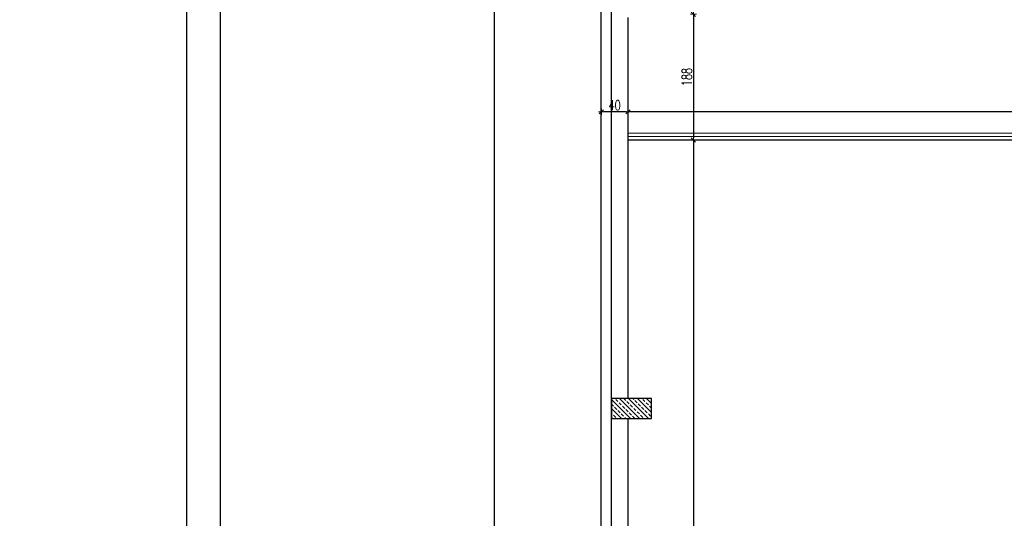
# Model space of a CAD drawing. Header units: millimetres. Extents: x 64838 to 107664, y -36848 to 0.
# Tile 79 of 109: x 85526 to 86999, y -29119 to -28373. Entities that reach past the tile are written whole.
import ezdxf

# ---------------------------------------------------------------- set-up
doc = ezdxf.new("R2010")
doc.units = ezdxf.units.MM
doc.layers.get('Defpoints').update_dxf_attribs({"color": 30})
doc.layers.add('e-cad_opisy', color=7, linetype='Continuous')
for name, color, linetype, lineweight in [('J 0.15', 40, 'Continuous', 15), ('J opisy', 7, 'Continuous', 9), ('J wymiary', 1, 'Continuous', 9), ('sciany', 252, 'Continuous', 30)]:
    doc.layers.add(name, color=color, linetype=linetype, lineweight=lineweight)
doc.styles.add('ADESK2', font='simplex', dxfattribs={"width": 0.7})
doc.dimstyles.new('1-100', dxfattribs={"dimscale": 1.5, "dimtxt": 10, "dimasz": 2, "dimexe": 1, "dimexo": 1, "dimgap": 1.5, "dimtad": 1, "dimdec": 0, "dimrnd": 0.5, "dimdsep": 46, "dimtxsty": 'ADESK2', "dimblk": 'wymiar', "dimcen": -1, "dimdle": 5, "dimse1": 1, "dimse2": 1, "dimclrd": 256, "dimclre": 256, "dimclrt": 256, "dimadec": 0, "dimazin": 0, "dimtfac": 1, "dimtdec": 0, "dimtix": 1, "dimtmove": 0, "dimatfit": 3, "dimfxl": 20, "dimfxlon": 1, "dimtolj": 1, "dimtzin": 0, "dimarcsym": 0})

# ---------------------------------------------------------------- blocks, each defined once
blk = doc.blocks.new('A1_poziom')
for points in [[(0, 0), (0, 297), (25, 297), (25, 594), (841, 594), (841, 0)], [(30, 5), (836, 5), (836, 589), (30, 589)]]:
    blk.add_lwpolyline(points, close=True)
blk = doc.blocks.new('wymiar')
for p, q in [((1.5, 0), (-1.5, 0)), ((1.06, 1.06), (-1.06, -1.06)), ((0, 1.5), (0, -1.5))]:
    blk.add_line(p, q)
blk = doc.blocks.new('*D1391')
at = {"layer": 'Defpoints', "color": 0, "ltscale": 4}
for p in [(86483.2, -28365), (86495.7, -28553), (86534, -28553)]:
    blk.add_point(p, dxfattribs=at)
at = {"layer": 'J wymiary', "lineweight": -2}
blk.add_line((86534, -28368), (86534, -28550), dxfattribs=at)
at = {"layer": 'J wymiary', "lineweight": -2, "ltscale": 4, "xscale": 3, "yscale": 3, "zscale": 3}
for p, rotation in [((86534, -28365), 90), ((86534, -28553), 270)]:
    blk.add_blockref('wymiar', p, dxfattribs=dict(at, rotation=rotation))
at = {"layer": 'J wymiary', "ltscale": 4, "insert": (86524.3, -28459), "char_height": 15, "attachment_point": 5, "rotation": 90, "style": 'ADESK2'}
blk.add_mtext('\\A1;188', dxfattribs=at)
blk = doc.blocks.new('*D1392')
at = {"layer": 'Defpoints', "color": 0, "ltscale": 4}
for p in [(86495.7, -28553), (86487.1, -31945), (86534, -31945)]:
    blk.add_point(p, dxfattribs=at)
at = {"layer": 'J wymiary', "lineweight": -2}
blk.add_line((86534, -28556), (86534, -31942), dxfattribs=at)
at = {"layer": 'J wymiary', "lineweight": -2, "ltscale": 4, "xscale": 3, "yscale": 3, "zscale": 3}
for p, rotation in [((86534, -28553), 90), ((86534, -31945), 270)]:
    blk.add_blockref('wymiar', p, dxfattribs=dict(at, rotation=rotation))
at = {"layer": 'J wymiary', "ltscale": 4, "insert": (86524.3, -30249), "char_height": 15, "attachment_point": 5, "rotation": 90, "style": 'ADESK2'}
blk.add_mtext('\\A1;3392', dxfattribs=at)
blk = doc.blocks.new('*D1395')
at = {"layer": 'Defpoints', "color": 0, "ltscale": 4}
for p in [(86436.3, -28402.3), (88366.3, -28429.9), (86436.3, -28511)]:
    blk.add_point(p, dxfattribs=at)
at = {"layer": 'J wymiary', "lineweight": -2}
blk.add_line((88363.3, -28511), (86439.3, -28511), dxfattribs=at)
at = {"layer": 'J wymiary', "lineweight": -2, "ltscale": 4, "xscale": 3, "yscale": 3, "zscale": 3, "rotation": 180}
blk.add_blockref('wymiar', (86436.3, -28511), dxfattribs=at)
at = {"layer": 'J wymiary', "lineweight": -2, "ltscale": 4, "xscale": 3, "yscale": 3, "zscale": 3}
blk.add_blockref('wymiar', (88366.3, -28511), dxfattribs=at)
at = {"layer": 'J wymiary', "ltscale": 4, "insert": (87401.3, -28501.2), "char_height": 15, "attachment_point": 5, "style": 'ADESK2'}
blk.add_mtext('\\A1;1930', dxfattribs=at)
blk = doc.blocks.new('*D1396')
at = {"layer": 'Defpoints', "color": 0, "ltscale": 4}
for p in [(86396.3, -28404.3), (86436.3, -28402.3), (86396.3, -28511)]:
    blk.add_point(p, dxfattribs=at)
at = {"layer": 'J wymiary', "lineweight": -2}
blk.add_line((86433.3, -28511), (86399.3, -28511), dxfattribs=at)
at = {"layer": 'J wymiary', "lineweight": -2, "ltscale": 4, "xscale": 3, "yscale": 3, "zscale": 3, "rotation": 180}
blk.add_blockref('wymiar', (86396.3, -28511), dxfattribs=at)
at = {"layer": 'J wymiary', "lineweight": -2, "ltscale": 4, "xscale": 3, "yscale": 3, "zscale": 3}
blk.add_blockref('wymiar', (86436.3, -28511), dxfattribs=at)
at = {"layer": 'J wymiary', "ltscale": 4, "insert": (86416.3, -28501.2), "char_height": 15, "attachment_point": 5, "style": 'ADESK2'}
blk.add_mtext('\\A1;40', dxfattribs=at)
blk = doc.blocks.new('*D1517')
at = {"layer": 'Defpoints', "color": 0, "ltscale": 4}
for p in [(92486.3, -27167.6), (86396.3, -27485), (92486.3, -29537.5)]:
    blk.add_point(p, dxfattribs=at)
at = {"layer": 'J wymiary', "lineweight": -2}
blk.add_line((86399.3, -27167.6), (92483.3, -27167.6), dxfattribs=at)
at = {"layer": 'J wymiary', "lineweight": -2, "ltscale": 4, "xscale": 3, "yscale": 3, "zscale": 3, "rotation": 180}
blk.add_blockref('wymiar', (86396.3, -27167.6), dxfattribs=at)
at = {"layer": 'J wymiary', "lineweight": -2, "ltscale": 4, "xscale": 3, "yscale": 3, "zscale": 3}
blk.add_blockref('wymiar', (92486.3, -27167.6), dxfattribs=at)
at = {"layer": 'J wymiary', "ltscale": 4, "insert": (89441.3, -27157.9), "char_height": 15, "attachment_point": 5, "style": 'ADESK2'}
blk.add_mtext('\\A1;6090', dxfattribs=at)
blk = doc.blocks.new('*D1551')
at = {"layer": 'Defpoints', "color": 0, "ltscale": 4}
for p in [(86236.3, -27485), (86396.3, -27485), (86396.3, -31985)]:
    blk.add_point(p, dxfattribs=at)
at = {"layer": 'J wymiary', "lineweight": -2}
blk.add_line((86236.3, -31982), (86236.3, -27488), dxfattribs=at)
at = {"layer": 'J wymiary', "lineweight": -2, "ltscale": 4, "xscale": 3, "yscale": 3, "zscale": 3}
for p, rotation in [((86236.3, -27485), 90), ((86236.3, -31985), 270)]:
    blk.add_blockref('wymiar', p, dxfattribs=dict(at, rotation=rotation))
at = {"layer": 'J wymiary', "ltscale": 4, "insert": (86226.6, -29735), "char_height": 15, "attachment_point": 5, "rotation": 90, "style": 'ADESK2'}
blk.add_mtext('\\A1;4500', dxfattribs=at)

msp = doc.modelspace()

# ---------------------------------------------------------------- hatches: boundary and pattern name
at = {"layer": 'J opisy'}
h = msp.add_hatch(dxfattribs=at)
h.set_pattern_fill('ANSI33', color=256, scale=1.5, angle=90, style=0)
h.set_pattern_definition([(135, (92891.987, 29357.007), (-6.7351921, -6.7351921), []), (135, (92891.987, 29363.743), (-6.7351921, -6.7351921), [4.7625, -2.38125])])
h.paths.add_polyline_path([(86446.27, -28939.98), (86411.27, -28939.98), (86411.27, -28969.98), (86446.27, -28969.98), (86471.27, -28969.98), (86471.27, -28939.98)])

# ---------------------------------------------------------------- linework, layer by layer
at = {"layer": 'J 0.15'}
for p, q in [((86436.27, -28542.98), (88366.27, -28542.98)), ((86436.27, -28547.98), (88366.27, -28547.98))]:
    msp.add_line(p, q, dxfattribs=at)
at = {"layer": 'sciany'}
for p, q in [((86396.27, -31984.98), (86396.27, -27484.98)), ((86411.27, -31969.98), (86411.27, -27499.98)), ((86436.27, -28939.98), (86436.27, -28369.98)), ((86436.27, -28552.98), (88366.27, -28552.98)), ((86436.27, -29539.98), (86436.27, -28969.98))]:
    msp.add_line(p, q, dxfattribs=at)
msp.add_lwpolyline([(86411.27, -28939.98), (86411.27, -28969.98), (86471.27, -28969.98), (86471.27, -28939.98)], close=True, dxfattribs=at)

# ---------------------------------------------------------------- block references
at = {"layer": 'e-cad_opisy', "ltscale": 4, "xscale": 10, "yscale": 10, "zscale": 10}
msp.add_blockref('A1_poziom', (85525.87, -32831.02), dxfattribs=at)

# ---------------------------------------------------------------- dimensions: what is measured, and where the dimension line sits
at = {"layer": 'J wymiary'}
for base, p1, p2, picture, middle in [((92486.27, -27167.63), (86396.27, -27484.98), (92486.27, -29537.48), '*D1517', (89441.27, -27157.88)), ((86396.27, -28510.98), (86436.27, -28402.26), (86396.27, -28404.28), '*D1396', (86416.27, -28501.23)), ((86436.27, -28510.98), (88366.27, -28429.87), (86436.27, -28402.26), '*D1395', (87401.27, -28501.23))]:
    dim = msp.add_linear_dim(base=base, p1=p1, p2=p2, dimstyle='1-100', override={"dimblk": 'wymiar'}, dxfattribs=at)
    dim.commit()
    dim.dimension.update_dxf_attribs({"geometry": picture, "text_midpoint": middle})
for base, p1, p2, picture, middle in [((86236.34, -27484.98), (86396.27, -31984.98), (86396.27, -27484.98), '*D1551', (86226.59, -29734.98)), ((86534.02, -28552.98), (86483.21, -28364.98), (86495.71, -28552.98), '*D1391', (86524.27, -28458.98)), ((86534.02, -31944.98), (86495.71, -28552.98), (86487.07, -31944.98), '*D1392', (86524.27, -30248.98))]:
    dim = msp.add_linear_dim(base=base, p1=p1, p2=p2, angle=90, dimstyle='1-100', override={"dimblk": 'wymiar'}, dxfattribs=at)
    dim.commit()
    dim.dimension.update_dxf_attribs({"geometry": picture, "text_midpoint": middle})

doc.saveas('drawing.dxf')
